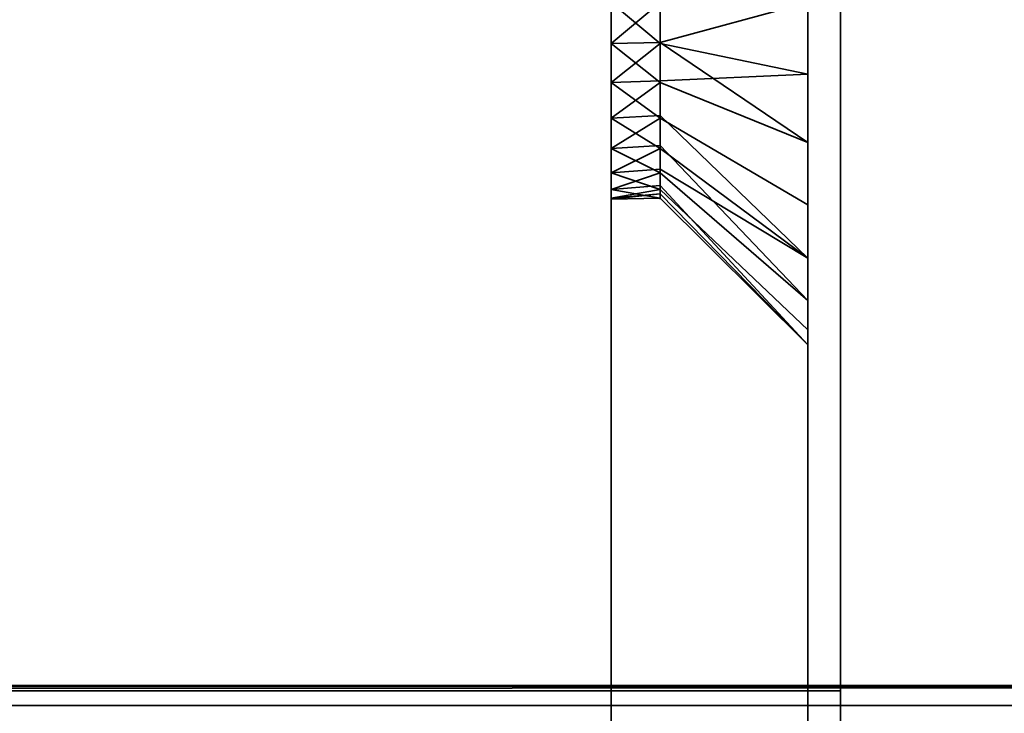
# Model space of a CAD drawing. Header units: millimetres. Extents: x -603 to 3703, y -120 to 249.
# Tile 163 of 256: x 396 to 412, y -47 to -37. Entities that reach past the tile are written whole.
import ezdxf

# ---------------------------------------------------------------- set-up
doc = ezdxf.new("R2010")
doc.units = ezdxf.units.MM
doc.layers.add('151', color=7, linetype='Continuous', true_color=0xffffff)

# ---------------------------------------------------------------- blocks, each defined once
blk = doc.blocks.new('UG_SURFACE_004')
at = {"layer": '151', "color": 252, "linetype": 'Continuous', "lineweight": 35}
for points in [[(408.5, -29.5, 265), (408.5, -49.5, 265), (405.5, -49.5, 265), (405.5, -31.5, 265)], [(405.5, -31.5, 425), (405.5, -49.5, 425), (408.5, -49.5, 425), (408.5, -29.5, 425)], [(408.5, -36.5, 373.75), (408.5, -38.635, 374.204), (408.5, -49.5, 328), (408.5, -29.5, 328)], [(408.5, -29.586, 417.247), (408.5, -29.5, 417.286), (408.5, -29.5, 425), (408.5, -49.5, 425)], [(408.5, -29.5, 328), (408.5, -49.5, 328), (408.5, -37.592, 316.135), (408.5, -36.5, 316.25)], [(408.5, -49.5, 265), (408.5, -29.5, 265), (408.5, -29.5, 272.832), (408.5, -30.402, 273.487)], [(408.5, -49.5, 425), (408.5, -31.047, 415.625), (408.5, -29.586, 417.247)], [(408.5, -30.402, 409.487), (408.5, -37.592, 384.135), (408.5, -36.5, 384.25)], [(408.5, -49.5, 425), (408.5, -39.586, 383.247), (408.5, -30.402, 409.487), (408.5, -31.493, 411.378)], [(408.5, -30.402, 409.487), (408.5, -39.586, 383.247), (408.5, -37.592, 384.135)], [(408.5, -49.5, 265), (408.5, -30.402, 273.487), (408.5, -31.493, 275.378)], [(408.5, -49.5, 425), (408.5, -31.721, 413.549), (408.5, -31.047, 415.625)], [(408.5, -38.635, 306.204), (408.5, -49.5, 265), (408.5, -31.721, 277.549), (408.5, -31.047, 279.625)], [(408.5, -36.5, 305.75), (408.5, -38.635, 306.204), (408.5, -31.047, 279.625)], [(405.5, -31.5, 265), (405.5, -49.5, 265), (405.5, -37.124, 308.066), (405.5, -35.876, 308.066)], [(405.5, -36.5, 314), (405.5, -37.72, 313.741), (405.5, -49.5, 328), (405.5, -31.5, 328)], [(405.5, -31.5, 328), (405.5, -49.5, 328), (405.5, -37.124, 376.066), (405.5, -35.876, 376.066)], [(405.5, -36.5, 382), (405.5, -37.72, 381.741), (405.5, -49.5, 425), (405.5, -31.5, 425)], [(408.5, -31.493, 411.378), (408.5, -31.721, 413.549), (408.5, -49.5, 425)], [(408.5, -31.493, 275.378), (408.5, -31.721, 277.549), (408.5, -49.5, 265)], [(405.5, -35.876, 308.066), (405.5, -37.124, 308.066), (406.25, -36.5, 308)], [(405.5, -35.876, 376.066), (405.5, -37.124, 376.066), (406.25, -36.5, 376)], [(405.5, -36.5, 314), (406.25, -36.5, 314), (406.25, -37.124, 313.934)], [(406.25, -37.124, 313.934), (405.5, -37.72, 313.741), (405.5, -36.5, 314)], [(405.5, -37.124, 308.066), (406.25, -37.11, 308.13), (406.25, -36.5, 308)], [(405.5, -36.5, 382), (406.25, -36.5, 382), (406.25, -37.124, 381.934)], [(406.25, -37.124, 381.934), (405.5, -37.72, 381.741), (405.5, -36.5, 382)], [(405.5, -37.124, 376.066), (406.25, -37.11, 376.13), (406.25, -36.5, 376)], [(408.5, -36.5, 316.25), (408.5, -37.592, 316.135), (406.25, -37.124, 313.934), (406.25, -36.5, 314)], [(408.5, -36.5, 305.75), (406.25, -36.5, 308), (406.25, -37.11, 308.13)], [(406.25, -37.11, 308.13), (406.25, -37.72, 308.259), (408.5, -38.635, 306.204), (408.5, -36.5, 305.75)], [(408.5, -36.5, 384.25), (408.5, -37.592, 384.135), (406.25, -37.124, 381.934), (406.25, -36.5, 382)], [(408.5, -36.5, 373.75), (406.25, -36.5, 376), (406.25, -37.11, 376.13)], [(406.25, -37.11, 376.13), (406.25, -37.72, 376.259), (408.5, -38.635, 374.204), (408.5, -36.5, 373.75)], [(406.25, -37.72, 308.259), (406.25, -37.11, 308.13), (405.5, -37.124, 308.066)], [(406.25, -37.72, 376.259), (406.25, -37.11, 376.13), (405.5, -37.124, 376.066)], [(406.25, -37.72, 308.259), (405.5, -37.124, 308.066), (405.5, -38.263, 308.573)], [(406.25, -37.124, 313.934), (406.25, -37.694, 313.681), (405.5, -37.72, 313.741)], [(405.5, -49.5, 265), (405.5, -38.263, 308.573), (405.5, -37.124, 308.066)], [(405.5, -49.5, 328), (405.5, -38.263, 376.573), (405.5, -37.124, 376.066)], [(405.5, -37.124, 376.066), (405.5, -38.263, 376.573), (406.25, -37.72, 376.259)], [(406.25, -37.124, 381.934), (406.25, -37.694, 381.681), (405.5, -37.72, 381.741)], [(406.25, -37.694, 313.681), (406.25, -37.124, 313.934), (408.5, -37.592, 316.135)], [(406.25, -37.694, 381.681), (406.25, -37.124, 381.934), (408.5, -37.592, 384.135)], [(405.5, -37.72, 313.741), (406.25, -37.694, 313.681), (406.25, -38.263, 313.427)], [(405.5, -37.72, 381.741), (406.25, -37.694, 381.681), (406.25, -38.263, 381.427)], [(408.5, -37.592, 316.135), (408.5, -39.586, 315.247), (406.25, -38.263, 313.427), (406.25, -37.694, 313.681)], [(408.5, -37.592, 384.135), (408.5, -39.586, 383.247), (406.25, -38.263, 381.427), (406.25, -37.694, 381.681)], [(408.5, -49.5, 328), (408.5, -39.586, 315.247), (408.5, -37.592, 316.135)], [(406.25, -38.263, 313.427), (405.5, -38.729, 313.007), (405.5, -37.72, 313.741)], [(405.5, -38.263, 308.573), (406.25, -38.225, 308.626), (406.25, -37.72, 308.259)], [(405.5, -49.5, 328), (405.5, -37.72, 313.741), (405.5, -38.729, 313.007)], [(405.5, -49.5, 388), (405.5, -49.5, 425), (405.5, -37.72, 381.741), (405.5, -38.729, 381.007)], [(406.25, -38.263, 381.427), (405.5, -38.729, 381.007), (405.5, -37.72, 381.741)], [(405.5, -38.263, 376.573), (406.25, -38.225, 376.626), (406.25, -37.72, 376.259)], [(408.5, -40.402, 307.487), (408.5, -38.635, 306.204), (406.25, -37.72, 308.259), (406.25, -38.225, 308.626)], [(408.5, -40.402, 375.487), (408.5, -38.635, 374.204), (406.25, -37.72, 376.259), (406.25, -38.225, 376.626)], [(406.25, -38.729, 308.993), (406.25, -38.225, 308.626), (405.5, -38.263, 308.573)], [(406.25, -38.729, 376.993), (406.25, -38.225, 376.626), (405.5, -38.263, 376.573)], [(406.25, -38.729, 308.993), (405.5, -38.263, 308.573), (405.5, -39.098, 309.5)], [(406.25, -38.263, 313.427), (406.25, -38.681, 312.964), (405.5, -38.729, 313.007)], [(405.5, -39.098, 309.5), (405.5, -38.263, 308.573), (405.5, -49.5, 265), (405.5, -49.5, 302)], [(405.5, -39.098, 377.5), (405.5, -38.263, 376.573), (405.5, -49.5, 328)], [(406.25, -38.729, 376.993), (405.5, -38.263, 376.573), (405.5, -39.098, 377.5)], [(406.25, -38.263, 381.427), (406.25, -38.681, 380.964), (405.5, -38.729, 381.007)], [(406.25, -38.225, 308.626), (406.25, -38.729, 308.993), (408.5, -40.402, 307.487)], [(406.25, -38.225, 376.626), (406.25, -38.729, 376.993), (408.5, -40.402, 375.487)], [(406.25, -38.681, 312.964), (406.25, -38.263, 313.427), (408.5, -39.586, 315.247), (408.5, -41.047, 313.625)], [(406.25, -38.681, 380.964), (406.25, -38.263, 381.427), (408.5, -39.586, 383.247), (408.5, -41.047, 381.625)], [(405.5, -38.729, 313.007), (406.25, -38.681, 312.964), (406.25, -39.098, 312.5)], [(405.5, -38.729, 381.007), (406.25, -38.681, 380.964), (406.25, -39.098, 380.5)], [(405.5, -39.353, 311.927), (405.5, -38.729, 313.007), (406.25, -39.098, 312.5)], [(405.5, -39.098, 309.5), (406.25, -39.041, 309.533), (406.25, -38.729, 308.993)], [(405.5, -49.5, 328), (405.5, -38.729, 313.007), (405.5, -39.353, 311.927)], [(405.5, -49.5, 388), (405.5, -38.729, 381.007), (405.5, -39.353, 379.927)], [(405.5, -39.353, 379.927), (405.5, -38.729, 381.007), (406.25, -39.098, 380.5)], [(405.5, -39.098, 377.5), (406.25, -39.041, 377.533), (406.25, -38.729, 376.993)], [(408.5, -41.047, 313.625), (406.25, -39.098, 312.5), (406.25, -38.681, 312.964)], [(408.5, -41.047, 381.625), (406.25, -39.098, 380.5), (406.25, -38.681, 380.964)], [(408.5, -40.402, 307.487), (406.25, -38.729, 308.993), (406.25, -39.041, 309.533)], [(408.5, -40.402, 375.487), (406.25, -38.729, 376.993), (406.25, -39.041, 377.533)], [(408.5, -49.5, 328), (408.5, -38.635, 374.204), (408.5, -40.402, 375.487)], [(408.5, -49.5, 302), (408.5, -49.5, 265), (408.5, -38.635, 306.204), (408.5, -40.402, 307.487)], [(406.25, -39.353, 310.073), (406.25, -39.041, 309.533), (405.5, -39.098, 309.5)], [(406.25, -39.353, 378.073), (406.25, -39.041, 377.533), (405.5, -39.098, 377.5)], [(406.25, -39.041, 309.533), (406.25, -39.353, 310.073), (408.5, -41.493, 309.378), (408.5, -40.402, 307.487)], [(406.25, -39.041, 377.533), (406.25, -39.353, 378.073), (408.5, -41.493, 377.378), (408.5, -40.402, 375.487)], [(405.5, -39.098, 309.5), (405.5, -39.484, 310.686), (406.25, -39.353, 310.073)], [(406.25, -39.098, 312.5), (406.25, -39.291, 311.907), (405.5, -39.353, 311.927)], [(405.5, -39.484, 310.686), (405.5, -39.098, 309.5), (405.5, -49.5, 302)], [(405.5, -39.484, 378.686), (405.5, -39.098, 377.5), (405.5, -49.5, 328), (405.5, -49.5, 388)], [(405.5, -39.098, 377.5), (405.5, -39.484, 378.686), (406.25, -39.353, 378.073)], [(406.25, -39.098, 380.5), (406.25, -39.291, 379.907), (405.5, -39.353, 379.927)], [(406.25, -39.291, 311.907), (406.25, -39.098, 312.5), (408.5, -41.047, 313.625), (408.5, -41.721, 311.549)], [(406.25, -39.291, 379.907), (406.25, -39.098, 380.5), (408.5, -41.047, 381.625), (408.5, -41.721, 379.549)], [(405.5, -39.353, 311.927), (406.25, -39.291, 311.907), (406.25, -39.484, 311.314)], [(405.5, -39.353, 379.927), (406.25, -39.291, 379.907), (406.25, -39.484, 379.314)], [(406.25, -39.484, 311.314), (405.5, -39.5, 311), (405.5, -39.353, 311.927)], [(405.5, -39.484, 310.686), (406.25, -39.418, 310.693), (406.25, -39.353, 310.073)], [(405.5, -39.353, 379.927), (405.5, -39.5, 379), (405.5, -49.5, 388)], [(405.5, -39.353, 311.927), (405.5, -39.5, 311), (405.5, -49.5, 302), (405.5, -49.5, 328)], [(406.25, -39.484, 379.314), (405.5, -39.5, 379), (405.5, -39.353, 379.927)], [(405.5, -39.484, 378.686), (406.25, -39.418, 378.693), (406.25, -39.353, 378.073)], [(408.5, -41.721, 311.549), (406.25, -39.484, 311.314), (406.25, -39.291, 311.907)], [(408.5, -41.721, 379.549), (406.25, -39.484, 379.314), (406.25, -39.291, 379.907)], [(408.5, -41.721, 311.549), (408.5, -41.493, 309.378), (406.25, -39.353, 310.073), (406.25, -39.418, 310.693)], [(408.5, -41.721, 379.549), (408.5, -41.493, 377.378), (406.25, -39.353, 378.073), (406.25, -39.418, 378.693)], [(406.25, -39.418, 310.693), (405.5, -39.484, 310.686), (405.5, -39.5, 311)], [(405.5, -39.5, 311), (406.25, -39.484, 311.314), (406.25, -39.418, 310.693)], [(406.25, -39.418, 378.693), (405.5, -39.484, 378.686), (405.5, -39.5, 379)], [(405.5, -39.5, 379), (406.25, -39.484, 379.314), (406.25, -39.418, 378.693)], [(405.5, -49.5, 302), (405.5, -39.5, 311), (405.5, -39.484, 310.686)], [(405.5, -49.5, 388), (405.5, -39.5, 379), (405.5, -39.484, 378.686)], [(406.25, -39.418, 310.693), (406.25, -39.484, 311.314), (408.5, -41.721, 311.549)], [(406.25, -39.418, 378.693), (406.25, -39.484, 379.314), (408.5, -41.721, 379.549)], [(408.5, -41.047, 381.625), (408.5, -39.586, 383.247), (408.5, -49.5, 425), (408.5, -49.5, 388)], [(408.5, -41.047, 313.625), (408.5, -39.586, 315.247), (408.5, -49.5, 328)], [(408.5, -49.5, 328), (408.5, -40.402, 375.487), (408.5, -41.493, 377.378)], [(408.5, -49.5, 302), (408.5, -40.402, 307.487), (408.5, -41.493, 309.378)], [(408.5, -49.5, 388), (408.5, -41.721, 379.549), (408.5, -41.047, 381.625)], [(408.5, -49.5, 328), (408.5, -49.5, 302), (408.5, -41.721, 311.549), (408.5, -41.047, 313.625)], [(408.5, -41.493, 377.378), (408.5, -41.721, 379.549), (408.5, -49.5, 388), (408.5, -49.5, 328)], [(408.5, -41.493, 309.378), (408.5, -41.721, 311.549), (408.5, -49.5, 302)]]:
    blk.add_3dface(points, dxfattribs=at)
blk = doc.blocks.new('UG_SURFACE_005')
at = {"layer": '151', "color": 252, "linetype": 'Continuous', "lineweight": 35}
for points in [[(408.5, -29.5, 1700), (408.5, -49.5, 1700), (405.5, -49.5, 1700), (405.5, -31.5, 1700)], [(405.5, -31.5, 1860), (405.5, -49.5, 1860), (408.5, -49.5, 1860), (408.5, -29.5, 1860)], [(408.5, -49.5, 1763), (408.5, -29.5, 1763), (408.5, -36.5, 1808.75), (408.5, -38.635, 1809.204)], [(408.5, -29.5, 1763), (408.5, -49.5, 1763), (408.5, -37.592, 1751.135), (408.5, -36.5, 1751.25)], [(408.5, -49.5, 1700), (408.5, -29.5, 1700), (408.5, -29.5, 1707.832), (408.5, -30.402, 1708.487)], [(408.5, -29.586, 1852.247), (408.5, -29.5, 1852.286), (408.5, -29.5, 1860), (408.5, -49.5, 1860)], [(408.5, -49.5, 1860), (408.5, -31.047, 1850.625), (408.5, -29.586, 1852.247)], [(408.5, -30.402, 1844.487), (408.5, -37.592, 1819.135), (408.5, -36.5, 1819.25)], [(408.5, -30.402, 1844.487), (408.5, -49.5, 1823), (408.5, -39.586, 1818.247), (408.5, -37.592, 1819.135)], [(408.5, -49.5, 1823), (408.5, -30.402, 1844.487), (408.5, -31.493, 1846.378)], [(408.5, -49.5, 1700), (408.5, -30.402, 1708.487), (408.5, -31.493, 1710.378)], [(408.5, -31.721, 1848.549), (408.5, -31.047, 1850.625), (408.5, -49.5, 1860)], [(405.5, -31.5, 1700), (405.5, -49.5, 1700), (405.5, -37.124, 1743.066), (405.5, -35.876, 1743.066)], [(405.5, -36.5, 1749), (405.5, -37.72, 1748.741), (405.5, -49.5, 1763), (405.5, -31.5, 1763)], [(405.5, -31.5, 1763), (405.5, -49.5, 1763), (405.5, -37.124, 1811.066), (405.5, -35.876, 1811.066)], [(405.5, -36.5, 1817), (405.5, -37.72, 1816.741), (405.5, -49.5, 1860), (405.5, -31.5, 1860)], [(408.5, -31.493, 1846.378), (408.5, -31.721, 1848.549), (408.5, -49.5, 1860), (408.5, -49.5, 1823)], [(408.5, -31.493, 1710.378), (408.5, -36.5, 1740.75), (408.5, -38.635, 1741.204), (408.5, -49.5, 1700)], [(405.5, -35.876, 1743.066), (405.5, -37.124, 1743.066), (406.25, -36.5, 1743)], [(405.5, -35.876, 1811.066), (405.5, -37.124, 1811.066), (406.25, -36.5, 1811)], [(405.5, -36.5, 1749), (406.25, -36.5, 1749), (406.25, -37.124, 1748.934)], [(406.25, -37.124, 1748.934), (405.5, -37.72, 1748.741), (405.5, -36.5, 1749)], [(405.5, -37.124, 1743.066), (406.25, -37.11, 1743.13), (406.25, -36.5, 1743)], [(405.5, -36.5, 1817), (406.25, -36.5, 1817), (406.25, -37.124, 1816.934)], [(406.25, -37.124, 1816.934), (405.5, -37.72, 1816.741), (405.5, -36.5, 1817)], [(405.5, -37.124, 1811.066), (406.25, -37.11, 1811.13), (406.25, -36.5, 1811)], [(408.5, -36.5, 1751.25), (408.5, -37.592, 1751.135), (406.25, -37.124, 1748.934), (406.25, -36.5, 1749)], [(408.5, -38.635, 1741.204), (408.5, -36.5, 1740.75), (406.25, -36.5, 1743), (406.25, -37.11, 1743.13)], [(408.5, -36.5, 1819.25), (408.5, -37.592, 1819.135), (406.25, -37.124, 1816.934), (406.25, -36.5, 1817)], [(408.5, -38.635, 1809.204), (408.5, -36.5, 1808.75), (406.25, -36.5, 1811), (406.25, -37.11, 1811.13)], [(406.25, -37.72, 1743.259), (406.25, -37.11, 1743.13), (405.5, -37.124, 1743.066)], [(406.25, -37.72, 1811.259), (406.25, -37.11, 1811.13), (405.5, -37.124, 1811.066)], [(406.25, -37.11, 1743.13), (406.25, -37.72, 1743.259), (408.5, -38.635, 1741.204)], [(406.25, -37.11, 1811.13), (406.25, -37.72, 1811.259), (408.5, -38.635, 1809.204)], [(406.25, -37.72, 1743.259), (405.5, -37.124, 1743.066), (405.5, -38.263, 1743.573)], [(406.25, -37.124, 1748.934), (406.25, -37.694, 1748.681), (405.5, -37.72, 1748.741)], [(405.5, -49.5, 1700), (405.5, -38.263, 1743.573), (405.5, -37.124, 1743.066)], [(405.5, -49.5, 1763), (405.5, -38.263, 1811.573), (405.5, -37.124, 1811.066)], [(406.25, -37.72, 1811.259), (405.5, -37.124, 1811.066), (405.5, -38.263, 1811.573)], [(406.25, -37.124, 1816.934), (406.25, -37.694, 1816.681), (405.5, -37.72, 1816.741)], [(406.25, -37.694, 1748.681), (406.25, -37.124, 1748.934), (408.5, -37.592, 1751.135)], [(406.25, -37.694, 1816.681), (406.25, -37.124, 1816.934), (408.5, -37.592, 1819.135)], [(405.5, -37.72, 1748.741), (406.25, -37.694, 1748.681), (406.25, -38.263, 1748.427)], [(405.5, -37.72, 1816.741), (406.25, -37.694, 1816.681), (406.25, -38.263, 1816.427)], [(408.5, -37.592, 1751.135), (408.5, -39.586, 1750.247), (406.25, -38.263, 1748.427), (406.25, -37.694, 1748.681)], [(408.5, -37.592, 1819.135), (408.5, -39.586, 1818.247), (406.25, -38.263, 1816.427), (406.25, -37.694, 1816.681)], [(408.5, -49.5, 1763), (408.5, -39.586, 1750.247), (408.5, -37.592, 1751.135)], [(406.25, -38.263, 1748.427), (405.5, -38.729, 1748.007), (405.5, -37.72, 1748.741)], [(405.5, -38.263, 1743.573), (406.25, -38.225, 1743.626), (406.25, -37.72, 1743.259)], [(405.5, -49.5, 1763), (405.5, -37.72, 1748.741), (405.5, -38.729, 1748.007)], [(405.5, -49.5, 1823), (405.5, -49.5, 1860), (405.5, -37.72, 1816.741), (405.5, -38.729, 1816.007)], [(406.25, -38.263, 1816.427), (405.5, -38.729, 1816.007), (405.5, -37.72, 1816.741)], [(405.5, -38.263, 1811.573), (406.25, -38.225, 1811.626), (406.25, -37.72, 1811.259)], [(408.5, -40.402, 1742.487), (408.5, -38.635, 1741.204), (406.25, -37.72, 1743.259), (406.25, -38.225, 1743.626)], [(408.5, -40.402, 1810.487), (408.5, -38.635, 1809.204), (406.25, -37.72, 1811.259), (406.25, -38.225, 1811.626)], [(406.25, -38.729, 1743.993), (406.25, -38.225, 1743.626), (405.5, -38.263, 1743.573)], [(406.25, -38.729, 1811.993), (406.25, -38.225, 1811.626), (405.5, -38.263, 1811.573)], [(405.5, -38.263, 1743.573), (405.5, -39.098, 1744.5), (406.25, -38.729, 1743.993)], [(406.25, -38.263, 1748.427), (406.25, -38.681, 1747.964), (405.5, -38.729, 1748.007)], [(405.5, -49.5, 1700), (405.5, -49.5, 1737), (405.5, -39.098, 1744.5), (405.5, -38.263, 1743.573)], [(405.5, -49.5, 1763), (405.5, -39.098, 1812.5), (405.5, -38.263, 1811.573)], [(405.5, -38.263, 1811.573), (405.5, -39.098, 1812.5), (406.25, -38.729, 1811.993)], [(406.25, -38.263, 1816.427), (406.25, -38.681, 1815.964), (405.5, -38.729, 1816.007)], [(406.25, -38.225, 1743.626), (406.25, -38.729, 1743.993), (408.5, -40.402, 1742.487)], [(406.25, -38.225, 1811.626), (406.25, -38.729, 1811.993), (408.5, -40.402, 1810.487)], [(406.25, -38.681, 1747.964), (406.25, -38.263, 1748.427), (408.5, -39.586, 1750.247), (408.5, -41.047, 1748.625)], [(406.25, -38.681, 1815.964), (406.25, -38.263, 1816.427), (408.5, -39.586, 1818.247), (408.5, -41.047, 1816.625)], [(405.5, -38.729, 1748.007), (406.25, -38.681, 1747.964), (406.25, -39.098, 1747.5)], [(405.5, -38.729, 1816.007), (406.25, -38.681, 1815.964), (406.25, -39.098, 1815.5)], [(405.5, -39.353, 1746.927), (405.5, -38.729, 1748.007), (406.25, -39.098, 1747.5)], [(405.5, -39.098, 1744.5), (406.25, -39.041, 1744.533), (406.25, -38.729, 1743.993)], [(405.5, -49.5, 1763), (405.5, -38.729, 1748.007), (405.5, -39.353, 1746.927)], [(405.5, -49.5, 1823), (405.5, -38.729, 1816.007), (405.5, -39.353, 1814.927)], [(405.5, -39.353, 1814.927), (405.5, -38.729, 1816.007), (406.25, -39.098, 1815.5)], [(405.5, -39.098, 1812.5), (406.25, -39.041, 1812.533), (406.25, -38.729, 1811.993)], [(408.5, -41.047, 1748.625), (406.25, -39.098, 1747.5), (406.25, -38.681, 1747.964)], [(408.5, -41.047, 1816.625), (406.25, -39.098, 1815.5), (406.25, -38.681, 1815.964)], [(408.5, -40.402, 1742.487), (406.25, -38.729, 1743.993), (406.25, -39.041, 1744.533)], [(408.5, -40.402, 1810.487), (406.25, -38.729, 1811.993), (406.25, -39.041, 1812.533)], [(408.5, -38.635, 1809.204), (408.5, -40.402, 1810.487), (408.5, -49.5, 1763)], [(408.5, -38.635, 1741.204), (408.5, -40.402, 1742.487), (408.5, -49.5, 1737), (408.5, -49.5, 1700)], [(406.25, -39.353, 1745.073), (406.25, -39.041, 1744.533), (405.5, -39.098, 1744.5)], [(406.25, -39.353, 1813.073), (406.25, -39.041, 1812.533), (405.5, -39.098, 1812.5)], [(406.25, -39.041, 1744.533), (406.25, -39.353, 1745.073), (408.5, -41.493, 1744.378), (408.5, -40.402, 1742.487)], [(406.25, -39.041, 1812.533), (406.25, -39.353, 1813.073), (408.5, -41.493, 1812.378), (408.5, -40.402, 1810.487)], [(406.25, -39.353, 1745.073), (405.5, -39.098, 1744.5), (405.5, -39.484, 1745.686)], [(406.25, -39.098, 1747.5), (406.25, -39.291, 1746.907), (405.5, -39.353, 1746.927)], [(405.5, -39.484, 1745.686), (405.5, -39.098, 1744.5), (405.5, -49.5, 1737)], [(405.5, -39.484, 1813.686), (405.5, -39.098, 1812.5), (405.5, -49.5, 1763), (405.5, -49.5, 1823)], [(406.25, -39.353, 1813.073), (405.5, -39.098, 1812.5), (405.5, -39.484, 1813.686)], [(406.25, -39.098, 1815.5), (406.25, -39.291, 1814.907), (405.5, -39.353, 1814.927)], [(406.25, -39.291, 1746.907), (406.25, -39.098, 1747.5), (408.5, -41.047, 1748.625), (408.5, -41.721, 1746.549)], [(406.25, -39.291, 1814.907), (406.25, -39.098, 1815.5), (408.5, -41.047, 1816.625), (408.5, -41.721, 1814.549)], [(405.5, -39.353, 1746.927), (406.25, -39.291, 1746.907), (406.25, -39.484, 1746.314)], [(405.5, -39.353, 1814.927), (406.25, -39.291, 1814.907), (406.25, -39.484, 1814.314)], [(406.25, -39.484, 1746.314), (405.5, -39.5, 1746), (405.5, -39.353, 1746.927)], [(405.5, -39.484, 1745.686), (406.25, -39.418, 1745.693), (406.25, -39.353, 1745.073)], [(405.5, -39.353, 1814.927), (405.5, -39.5, 1814), (405.5, -49.5, 1823)], [(405.5, -39.353, 1746.927), (405.5, -39.5, 1746), (405.5, -49.5, 1737), (405.5, -49.5, 1763)], [(406.25, -39.484, 1814.314), (405.5, -39.5, 1814), (405.5, -39.353, 1814.927)], [(405.5, -39.484, 1813.686), (406.25, -39.418, 1813.693), (406.25, -39.353, 1813.073)], [(408.5, -41.721, 1746.549), (406.25, -39.484, 1746.314), (406.25, -39.291, 1746.907)], [(408.5, -41.721, 1814.549), (406.25, -39.484, 1814.314), (406.25, -39.291, 1814.907)], [(408.5, -41.721, 1746.549), (408.5, -41.493, 1744.378), (406.25, -39.353, 1745.073), (406.25, -39.418, 1745.693)], [(408.5, -41.721, 1814.549), (408.5, -41.493, 1812.378), (406.25, -39.353, 1813.073), (406.25, -39.418, 1813.693)], [(406.25, -39.418, 1745.693), (405.5, -39.484, 1745.686), (405.5, -39.5, 1746)], [(405.5, -39.5, 1746), (406.25, -39.484, 1746.314), (406.25, -39.418, 1745.693)], [(406.25, -39.418, 1813.693), (405.5, -39.484, 1813.686), (405.5, -39.5, 1814)], [(405.5, -39.5, 1814), (406.25, -39.484, 1814.314), (406.25, -39.418, 1813.693)], [(405.5, -49.5, 1737), (405.5, -39.5, 1746), (405.5, -39.484, 1745.686)], [(405.5, -49.5, 1823), (405.5, -39.5, 1814), (405.5, -39.484, 1813.686)], [(406.25, -39.418, 1745.693), (406.25, -39.484, 1746.314), (408.5, -41.721, 1746.549)], [(406.25, -39.418, 1813.693), (406.25, -39.484, 1814.314), (408.5, -41.721, 1814.549)], [(408.5, -49.5, 1823), (408.5, -41.047, 1816.625), (408.5, -39.586, 1818.247)], [(408.5, -49.5, 1763), (408.5, -41.047, 1748.625), (408.5, -39.586, 1750.247)], [(408.5, -49.5, 1763), (408.5, -40.402, 1810.487), (408.5, -41.493, 1812.378)], [(408.5, -49.5, 1737), (408.5, -40.402, 1742.487), (408.5, -41.493, 1744.378)], [(408.5, -41.721, 1814.549), (408.5, -41.047, 1816.625), (408.5, -49.5, 1823)], [(408.5, -41.721, 1746.549), (408.5, -41.047, 1748.625), (408.5, -49.5, 1763), (408.5, -49.5, 1737)], [(408.5, -41.493, 1812.378), (408.5, -41.721, 1814.549), (408.5, -49.5, 1823), (408.5, -49.5, 1763)], [(408.5, -41.493, 1744.378), (408.5, -41.721, 1746.549), (408.5, -49.5, 1737)]]:
    blk.add_3dface(points, dxfattribs=at)
blk = doc.blocks.new('UG_SURFACE_009')
at = {"layer": '151', "color": 43, "linetype": 'Continuous', "lineweight": 35}
for points in [[(-409, 0, 2017), (-409, -49, 2017), (409, -49, 2017), (409, 0, 2017)], [(409, 0, 2017), (409, -49, 2017), (409, -32, 27), (409, -22, 27)], [(-409, -47), (-409, -2), (409, -2), (409, -47)], [(409, -47), (409, -2), (409, -22.5, 14), (409, -31.5, 14)], [(409, -49, 2), (409, -47), (409, -31.5, 14), (409, -31.5, 24)], [(409, -31.5, 24), (409, -32, 25), (409, -49, 2)], [(409, -32, 25), (409, -32, 27), (409, -49, 2017), (409, -49, 2)], [(-409, -49, 2), (-409, -47), (409, -47), (409, -49, 2)]]:
    blk.add_3dface(points, dxfattribs=at)
blk = doc.blocks.new('UG_SURFACE_078')
at = {"layer": '151', "color": 252, "linetype": 'Continuous', "lineweight": 35}
for points in [[(-414, -46.92, 2022.5), (414, -46.92, 2022.5), (414, 62.92, 2022.5), (-414, 62.92, 2022.5)], [(-412.5, -46.92, 2021), (-412.5, 62.92, 2021), (412.5, 62.92, 2021), (412.5, -46.92, 2021)], [(-467.5, -30, 2076), (-467.5, -46.92, 2076), (467.5, -46.92, 2076), (467.5, -30, 2076)], [(-466, -30, 2074.5), (466, -30, 2074.5), (466, -46.92, 2074.5), (-466, -46.92, 2074.5)], [(467.5, -46.92, 2076), (-467.5, -46.92, 2076), (-467.441, -47.521, 2075.941)], [(467.441, -47.521, 2075.941), (467.5, -46.92, 2076), (-467.441, -47.521, 2075.941)], [(-465.97, -47.228, 2074.47), (-466, -46.92, 2074.5), (466, -46.92, 2074.5)], [(-465.97, -47.228, 2074.47), (466, -46.92, 2074.5), (465.97, -47.228, 2074.47)], [(414.03, -47.228, 2022.53), (-414, -46.92, 2022.5), (-414.03, -47.228, 2022.53)], [(414.03, -47.228, 2022.53), (414, -46.92, 2022.5), (-414, -46.92, 2022.5)], [(-412.559, -47.521, 2021.059), (412.5, -46.92, 2021), (412.559, -47.521, 2021.059)], [(-412.559, -47.521, 2021.059), (-412.5, -46.92, 2021), (412.5, -46.92, 2021)], [(465.97, -47.228, 2074.47), (465.88, -47.525, 2074.38), (-465.88, -47.525, 2074.38), (-465.97, -47.228, 2074.47)], [(-414.03, -47.228, 2022.53), (-414.12, -47.525, 2022.62), (414.12, -47.525, 2022.62)], [(-414.03, -47.228, 2022.53), (414.12, -47.525, 2022.62), (414.03, -47.228, 2022.53)]]:
    blk.add_3dface(points, dxfattribs=at)

msp = doc.modelspace()

# ---------------------------------------------------------------- linework, layer by layer
at = {"layer": '151', "color": 252, "linetype": 'Continuous', "lineweight": -3, "true_color": 0x939598}
for p, q in [((409, 0, 2017), (409, -49, 2017)), ((409, -2), (409, -47)), ((405.5, -26.5, 425), (405.5, -49.5, 425)), ((405.5, -26.5, 265), (405.5, -49.5, 265)), ((405.5, -26.5, 1860), (405.5, -49.5, 1860)), ((405.5, -26.5, 1700), (405.5, -49.5, 1700)), ((408.5, -26.5, 265), (408.5, -49.5, 265)), ((408.5, -26.5, 425), (408.5, -49.5, 425)), ((408.5, -26.5, 1700), (408.5, -49.5, 1700)), ((408.5, -26.5, 1860), (408.5, -49.5, 1860)), ((467.5, -46.92, 2076), (-467.5, -46.92, 2076)), ((466, -46.92, 2074.5), (-466, -46.92, 2074.5)), ((414, -46.92, 2022.5), (-414, -46.92, 2022.5)), ((412.5, -46.92, 2021), (-412.5, -46.92, 2021)), ((-409, -47), (409, -47)), ((409, -47), (409, -49, 2))]:
    msp.add_line(p, q, dxfattribs=at)
at = {"layer": '151', "color": 252, "linetype": 'Continuous', "lineweight": -3, "true_color": 0x939598, "extrusion": (-1, 0, 0)}
for centre, radius in [((36.5, 379, -408.5), 5.25), ((36.5, 311, -408.5), 5.25), ((36.5, 1814, -408.5), 5.25), ((36.5, 1746, -408.5), 5.25), ((36.5, 311, -405.5), 3), ((36.5, 379, -405.5), 3), ((36.5, 1814, -405.5), 3), ((36.5, 1746, -405.5), 3)]:
    msp.add_circle(centre, radius, dxfattribs=at)
at = {"layer": '151', "color": 252, "linetype": 'Continuous', "lineweight": -3, "true_color": 0x939598, "extrusion": (1, 0, 0)}
for centre in [(-36.5, 379, 406.25), (-36.5, 311, 406.25), (-36.5, 1814, 406.25), (-36.5, 1746, 406.25)]:
    msp.add_circle(centre, 3, dxfattribs=at)

# ---------------------------------------------------------------- block references
at = {"layer": '151', "color": 252, "linetype": 'Continuous', "lineweight": -3, "true_color": 0x939598}
for name in ['UG_SURFACE_078', 'UG_SURFACE_009', 'UG_SURFACE_004', 'UG_SURFACE_005']:
    msp.add_blockref(name, (0, 0), dxfattribs=at)

doc.saveas('drawing.dxf')
